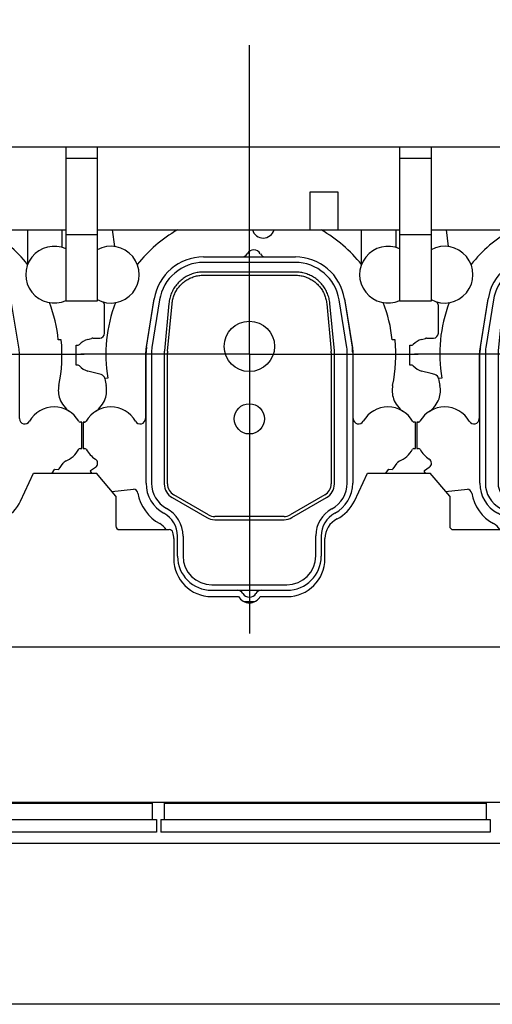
# Model space of a CAD drawing. Header units: millimetres. Extents: x 0 to 1189, y 0 to 841.
# Tile 83 of 106: x 894 to 932, y 215 to 293. Entities that reach past the tile are written whole.
import ezdxf
from ezdxf.enums import TextEntityAlignment as Align

# ---------------------------------------------------------------- set-up
doc = ezdxf.new("R2010")
doc.units = ezdxf.units.MM
doc.header["$LTSCALE"] = 65.395
doc.linetypes.add('CENTER', pattern=[0.6, 0.375, -0.075, 0.075, -0.075])
doc.layers.get('0').update_dxf_attribs({"linetype": 'CONTINUOUS'})
for name, color, linetype in [('1907_210700_40_SIMPLE1_T2_X_PBL1477', 7, 'CONTINUOUS'), ('1907_210700_40_SIMPLE1_T2_X_PBL1485', 7, 'CONTINUOUS'), ('1907_210700_40_SIMPLE1_X_ABL1476', 7, 'CONTINUOUS'), ('1907_210700_40_SIMPLE1_X_ABL1484', 7, 'CONTINUOUS'), ('1907_211000_04_SIMPLE1_T1_X_PBL1395', 7, 'CONTINUOUS'), ('1907_211000_04_SIMPLE1_T1_X_PBL1466', 7, 'CONTINUOUS'), ('1907_211000_04_SIMPLE1_T1_X_PBL1468', 7, 'CONTINUOUS'), ('1907_211000_04_SIMPLE1_X_ABL1394', 7, 'CONTINUOUS'), ('1907_211000_04_SIMPLE1_X_ABL1465', 7, 'CONTINUOUS'), ('1907_211000_04_SIMPLE1_X_ABL1467', 7, 'CONTINUOUS'), ('1997_111200_08_SIMPLE1_A_ABL1341', 7, 'CONTINUOUS'), ('1997_111200_08_SIMPLE1_T7_A_PBL1407', 7, 'CONTINUOUS'), ('1997_111200_08_SIMPLE1_T7_A_PBL1408', 7, 'CONTINUOUS'), ('32097_000000_TLKS_MARKETING_ABL1302', 7, 'CONTINUOUS'), ('32097_030000_TLKS_V_ABL1303', 7, 'CONTINUOUS'), ('32097_100000_TLKS_V_ABL1338', 7, 'CONTINUOUS'), ('32097_111000_01_SIMPLE1_T1_X_PBL1340', 7, 'CONTINUOUS'), ('32097_111000_01_SIMPLE1_X_ABL1339', 7, 'CONTINUOUS'), ('32097_171000_01_SIMPLE1_T1_X_PBL1348', 7, 'CONTINUOUS'), ('32097_171000_01_SIMPLE1_X_ABL1347', 7, 'CONTINUOUS'), ('32097_200000_TLKS_V_ABL1350', 7, 'CONTINUOUS'), ('32097_700000_TLKS_V_ABL1304', 7, 'CONTINUOUS'), ('32097_722000_01_SIMPLE1_T1_X_PBL1308', 7, 'CONTINUOUS'), ('32097_722000_01_SIMPLE1_X_ABL1307', 7, 'CONTINUOUS'), ('top_7_VBL1301', 7, 'CONTINUOUS')]:
    doc.layers.add(name, color=color, linetype=linetype)
doc.styles.get("Standard").update_dxf_attribs({"font": 'txt', "width": 0.6})
doc.dimstyles.new('DIMSTYLE_2', dxfattribs={"dimtxt": 3.5, "dimasz": 3.5, "dimexe": 1.8, "dimexo": 0, "dimgap": 0.875, "dimtad": 1, "dimdec": 0, "dimlfac": 20, "dimdsep": 46, "dimtxsty": 'Standard', "dimblk": '_FILLED', "dimblk1": '_FILLED', "dimblk2": '_FILLED', "dimcen": 0.09, "dimadec": 0, "dimazin": 0, "dimtp": 2, "dimtm": 2, "dimtfac": 1, "dimtdec": 0, "dimtofl": 0, "dimtmove": 0, "dimatfit": 3, "dimldrblk": '_FILLED', "dimfxl": 1, "dimtolj": 1, "dimarcsym": 0})

# ---------------------------------------------------------------- blocks, each defined once
blk = doc.blocks.new('_FILLED')
at = {"color": 0, "linetype": 'ByBlock'}
blk.add_solid([(0, 0), (-1, 0.167), (-1, -0.167)], dxfattribs=at)
blk = doc.blocks.new('*D2')
at = {"color": 2, "linetype": 'Continuous'}
for p, q in [((782.971, 322.352), (694.421, 322.352)), ((696.221, 322.352), (696.221, 268.714)), ((696.221, 215.077), (696.221, 268.714)), ((1075.581, 215.077), (694.421, 215.077))]:
    blk.add_line(p, q, dxfattribs=at)
at = {"color": 2, "linetype": 'Continuous', "xscale": 3.5, "yscale": 3.5, "zscale": 3.5}
for p, rotation in [((696.221, 322.352), 90), ((696.221, 215.077), 270)]:
    blk.add_blockref('_FILLED', p, dxfattribs=dict(at, rotation=rotation))
at = {"color": 2, "linetype": 'Continuous', "width": 0.636905}
blk.add_text('2146', height=3.5, rotation=90, dxfattribs=at).set_placement((695.346, 268.714), align=Align.CENTER)
blk = doc.blocks.new('*D33')
at = {"color": 2, "linetype": 'Continuous'}
for p, q in [((715.499, 276.102), (715.499, 339.823)), ((1116.564, 282.292), (1116.564, 339.823)), ((715.499, 338.023), (916.031, 338.023)), ((1116.564, 338.023), (916.031, 338.023))]:
    blk.add_line(p, q, dxfattribs=at)
at = {"color": 2, "linetype": 'Continuous', "xscale": 3.5, "yscale": 3.5, "zscale": 3.5, "rotation": 180}
blk.add_blockref('_FILLED', (715.499, 338.023), dxfattribs=at)
at = {"color": 2, "linetype": 'Continuous', "xscale": 3.5, "yscale": 3.5, "zscale": 3.5}
blk.add_blockref('_FILLED', (1116.564, 338.023), dxfattribs=at)
at = {"color": 2, "linetype": 'Continuous', "width": 0.636905}
blk.add_text('8021', height=3.5, dxfattribs=at).set_placement((916.031, 338.898), align=Align.CENTER)
blk = doc.blocks.new('32097_722000_01_SIMPLE1_T1_X_PBL1308', base_point=(899.218, 277.614))
at = {"layer": '32097_722000_01_SIMPLE1_T1_X_PBL1308', "color": 7, "linetype": 'Continuous'}
for p, q in [((819.814, 283.122), (1058.289, 283.122)), ((898.039, 283.122), (898.039, 270.864)), ((900.539, 283.122), (900.539, 270.864)), ((924.539, 283.122), (924.539, 270.864)), ((927.039, 283.122), (927.039, 270.864)), ((900.539, 282.194), (898.039, 282.194)), ((927.039, 282.194), (924.539, 282.194)), ((917.404, 279.522), (917.404, 276.522)), ((919.654, 279.522), (917.404, 279.522)), ((919.654, 276.522), (919.654, 279.522)), ((874.039, 276.522), (898.039, 276.522)), ((900.539, 276.13), (898.039, 276.13)), ((900.539, 276.522), (924.539, 276.522)), ((927.039, 276.13), (924.539, 276.13)), ((927.039, 276.522), (951.039, 276.522)), ((900.539, 270.864), (898.039, 270.864)), ((927.039, 270.864), (924.539, 270.864))]:
    blk.add_line(p, q, dxfattribs=at)
blk = doc.blocks.new('32097_722000_01_SIMPLE1_X_ABL1307', base_point=(899.218, 277.614))
at = {"layer": '32097_722000_01_SIMPLE1_T1_X_PBL1308'}
blk.add_blockref('32097_722000_01_SIMPLE1_T1_X_PBL1308', (899.218, 277.614), dxfattribs=at)
blk = doc.blocks.new('32097_700000_TLKS_V_ABL1304', base_point=(897.146, 275.689))
at = {"layer": '32097_722000_01_SIMPLE1_X_ABL1307'}
blk.add_blockref('32097_722000_01_SIMPLE1_X_ABL1307', (899.218, 277.614), dxfattribs=at)
blk = doc.blocks.new('32097_111000_01_SIMPLE1_T1_X_PBL1340', base_point=(941.564, 266.577))
at = {"layer": '32097_111000_01_SIMPLE1_T1_X_PBL1340', "color": 7, "linetype": 'Continuous'}
for p, q in [((1066.014, 231.077), (817.364, 231.077)), ((897.564, 231.077), (897.564, 231.027)), ((901.164, 231.077), (901.164, 231.027)), ((924.064, 231.077), (924.064, 231.027)), ((927.664, 231.077), (927.664, 231.027)), ((947.489, 227.827), (877.739, 227.827))]:
    blk.add_line(p, q, dxfattribs=at)
blk = doc.blocks.new('32097_111000_01_SIMPLE1_X_ABL1339', base_point=(941.564, 266.577))
at = {"layer": '32097_111000_01_SIMPLE1_T1_X_PBL1340'}
blk.add_blockref('32097_111000_01_SIMPLE1_T1_X_PBL1340', (941.564, 266.577), dxfattribs=at)
blk = doc.blocks.new('1997_111200_08_SIMPLE1_T7_A_PBL1407', base_point=(918.652, 229.877))
at = {"layer": '1997_111200_08_SIMPLE1_T7_A_PBL1407', "color": 7, "linetype": 'Continuous'}
for p, q in [((905.877, 231.027), (931.427, 231.027)), ((905.877, 229.727), (905.877, 231.027)), ((931.427, 229.727), (931.427, 231.027)), ((905.577, 229.727), (931.727, 229.727)), ((905.577, 229.727), (905.577, 228.727)), ((931.727, 229.727), (931.727, 228.727)), ((931.727, 228.727), (905.577, 228.727))]:
    blk.add_line(p, q, dxfattribs=at)
blk = doc.blocks.new('1997_111200_08_SIMPLE1_T7_A_PBL1408', base_point=(892.156, 229.877))
at = {"layer": '1997_111200_08_SIMPLE1_T7_A_PBL1408', "color": 7, "linetype": 'Continuous'}
for p, q in [((879.381, 231.027), (904.931, 231.027)), ((879.381, 229.727), (879.381, 231.027)), ((904.931, 229.727), (904.931, 231.027)), ((879.081, 229.727), (905.231, 229.727)), ((879.081, 229.727), (879.081, 228.727)), ((905.231, 229.727), (905.231, 228.727)), ((905.231, 228.727), (879.081, 228.727))]:
    blk.add_line(p, q, dxfattribs=at)
blk = doc.blocks.new('1997_111200_08_SIMPLE1_A_ABL1341', base_point=(950.439, 256.477))
at = {"layer": '1997_111200_08_SIMPLE1_T7_A_PBL1407'}
blk.add_blockref('1997_111200_08_SIMPLE1_T7_A_PBL1407', (918.652, 229.877), dxfattribs=at)
at = {"layer": '1997_111200_08_SIMPLE1_T7_A_PBL1408'}
blk.add_blockref('1997_111200_08_SIMPLE1_T7_A_PBL1408', (892.156, 229.877), dxfattribs=at)
blk = doc.blocks.new('32097_171000_01_SIMPLE1_T1_X_PBL1348', base_point=(941.034, 244.172))
at = {"layer": '32097_171000_01_SIMPLE1_T1_X_PBL1348', "color": 7, "linetype": 'Continuous'}
for p, q in [((894.447, 255.001), (895.478, 257.217)), ((895.478, 257.217), (900.478, 257.217)), ((902.014, 255.387), (900.478, 257.217)), ((920.947, 255.001), (921.978, 257.217)), ((921.978, 257.217), (926.978, 257.217)), ((928.514, 255.387), (926.978, 257.217)), ((902.014, 255.387), (902.014, 253.037)), ((928.514, 255.387), (928.514, 253.037)), ((902.314, 252.737), (906.254, 252.737)), ((928.814, 252.737), (932.754, 252.737)), ((906.614, 252.024), (906.614, 250.427)), ((918.614, 250.427), (918.613, 252.027)), ((909.614, 247.427), (911.748, 247.427)), ((913.479, 247.425), (915.614, 247.427)), ((818.614, 243.427), (1065.114, 243.427)), ((818.614, 231.127), (1065.114, 231.127))]:
    blk.add_line(p, q, dxfattribs=at)
for centre, radius, start, end in [((891.729, 256.271), 3, 296.68435, 334.95479), ((918.229, 256.271), 3, 296.68435, 334.95479), ((920.363, 252.027), 1.75, 116.69959, 180), ((902.314, 253.037), 0.3, 180, 270), ((906.254, 252.437), 0.3, 16.45925, 90), ((904.864, 252.024), 1.75, 0, 16.52627), ((928.814, 253.037), 0.3, 180, 270), ((909.614, 250.427), 3, 180, 270), ((915.614, 250.427), 3, 270, 360), ((912.614, 247.927), 1, 210, 329.88271)]:
    blk.add_arc(centre, radius, start, end, dxfattribs=at)
blk = doc.blocks.new('32097_171000_01_SIMPLE1_X_ABL1347', base_point=(941.034, 244.172))
at = {"layer": '32097_171000_01_SIMPLE1_T1_X_PBL1348'}
blk.add_blockref('32097_171000_01_SIMPLE1_T1_X_PBL1348', (941.034, 244.172), dxfattribs=at)
blk = doc.blocks.new('32097_100000_TLKS_V_ABL1338', base_point=(948.361, 260.202))
at = {"layer": '1997_111200_08_SIMPLE1_A_ABL1341'}
blk.add_blockref('1997_111200_08_SIMPLE1_A_ABL1341', (950.439, 256.477), dxfattribs=at)
at = {"layer": '32097_111000_01_SIMPLE1_X_ABL1339'}
blk.add_blockref('32097_111000_01_SIMPLE1_X_ABL1339', (941.564, 266.577), dxfattribs=at)
at = {"layer": '32097_171000_01_SIMPLE1_X_ABL1347'}
blk.add_blockref('32097_171000_01_SIMPLE1_X_ABL1347', (941.034, 244.172), dxfattribs=at)
blk = doc.blocks.new('1907_211000_04_SIMPLE1_T1_X_PBL1395', base_point=(885.933, 268.325))
at = {"layer": '1907_211000_04_SIMPLE1_T1_X_PBL1395', "color": 2, "linetype": 'CENTER'}
for q in [(886.114, 291.857), (872.725, 266.667), (886.114, 244.794), (899.502, 266.667)]:
    blk.add_line((886.114, 266.667), q, dxfattribs=at)
at = {"layer": '1907_211000_04_SIMPLE1_T1_X_PBL1395', "color": 7, "linetype": 'Continuous'}
for p, q in [((875.232, 276.522), (875.397, 275.2)), ((894.991, 276.522), (894.991, 273.801)), ((897.739, 276.522), (897.739, 275.129)), ((874.614, 268.327), (874.614, 270.527)), ((878.515, 270.862), (877.902, 267.053)), ((894.326, 267.053), (893.713, 270.862)), ((872.364, 265.777), (872.364, 267.377)), ((872.364, 267.377), (872.529, 267.377)), ((873.277, 267.832), (873.583, 267.914)), ((873.687, 267.928), (874.118, 267.928)), ((874.118, 267.928), (874.214, 267.927)), ((874.214, 267.927), (874.234, 267.927)), ((897.675, 267.794), (897.447, 267.794)), ((877.864, 266.577), (877.864, 261.549)), ((894.364, 261.549), (894.364, 266.577)), ((872.529, 265.777), (872.364, 265.777)), ((874.043, 265.116), (873.277, 265.321)), ((874.343, 265.041), (874.043, 265.116)), ((874.887, 264.753), (874.639, 264.718)), ((872.914, 261.277), (872.914, 259.177)), ((873.049, 261.275), (872.914, 261.277)), ((872.916, 261.277), (873.05, 261.277)), ((899.314, 261.277), (899.178, 261.277)), ((899.314, 259.177), (899.314, 261.277)), ((872.914, 259.177), (873.05, 259.177)), ((899.178, 259.177), (899.314, 259.177)), ((897.516, 257.565), (897.837, 258.023)), ((873.507, 257.4), (873.468, 257.368)), ((873.468, 257.368), (873.574, 257.217)), ((873.899, 257.675), (873.507, 257.4)), ((896.95, 257.217), (897.156, 257.511)), ((897.183, 257.524), (897.454, 257.5)), ((875.195, 255.766), (876.927, 255.948)), ((885.682, 247.027), (886.546, 247.027))]:
    blk.add_line(p, q, dxfattribs=at)
for centre, radius, start, end in [((886.114, 266.667), 11.389, 120.0695, 141.39103), ((887.214, 276.777), 0.9, 196.26594, 344.8393), ((886.114, 266.667), 11.389, 38.60897, 59.9305), ((875.114, 272.968), 2.25, 241.38661, 118.61339), ((897.114, 272.968), 2.25, 65.17812, 294.82188), ((874.214, 270.527), 0.4, 0, 43.4402), ((886.114, 266.667), 11.389, 159.00241, 189.67734), ((882.464, 270.227), 4, 168.01522, 170.862), ((889.764, 270.227), 4, 9.138, 11.98774), ((886.114, 266.667), 11.389, 5.67822, 20.99759), ((874.214, 268.327), 0.4, 272.86509, 360), ((872.529, 267.504), 0.127, 270, 319.48005), ((873.614, 266.577), 1.3, 105, 139.48005), ((873.687, 267.524), 0.404, 90, 104.99125), ((886.114, 266.577), 11.625, 348.08034, 6.00988), ((880.864, 266.577), 3, 170.862, 180), ((891.364, 266.577), 3, 0, 9.138), ((872.529, 265.649), 0.127, 40.51995, 90), ((873.614, 266.577), 1.3, 220.51995, 255), ((874.245, 264.654), 0.399, 9.20128, 75.75669), ((886.114, 266.577), 11.625, 189.20282, 191.91966), ((872.783, 263.78), 1.997, 340.71857, 11.4446), ((899.445, 263.78), 1.997, 168.5554, 199.2161), ((872.771, 263.784), 2.009, 303.37034, 340.71857), ((899.462, 263.788), 2.016, 199.27959, 236.59964), ((875.114, 260.227), 2.25, 29.71134, 150.39754), ((897.114, 260.227), 2.25, 29.65319, 150.36526), ((873.049, 261.4), 0.125, 270, 330.39754), ((873.05, 261.402), 0.125, 270, 316.80081), ((877.439, 261.549), 0.425, 209.14951, 360), ((894.789, 261.549), 0.425, 180.08023, 330.36526), ((899.178, 261.402), 0.125, 209.64323, 270), ((873.05, 259.052), 0.125, 29.65126, 89.97708), ((875.114, 260.227), 2.25, 209.65126, 236.96926), ((897.114, 260.227), 2.25, 293.42113, 330.34857), ((899.178, 259.052), 0.125, 90.02292, 150.34857), ((873.669, 258.004), 0.401, 305, 56.97183), ((898.165, 257.794), 0.4, 113.01573, 145), ((898.742, 256.817), 1.529, 115.81176, 123.64796), ((897.181, 257.494), 0.03, 85, 144.90037), ((897.698, 257.327), 0.3, 127.44434, 144.63443), ((876.877, 255.56), 0.392, 9.89203, 82.58871), ((880.614, 256.212), 3.402, 189.89203, 241.74055), ((878.364, 252.026), 1.35, 32.58046, 61.74055)]:
    blk.add_arc(centre, radius, start, end, dxfattribs=at)
blk = doc.blocks.new('1907_211000_04_SIMPLE1_X_ABL1394', base_point=(885.933, 268.325))
at = {"layer": '1907_211000_04_SIMPLE1_T1_X_PBL1395'}
blk.add_blockref('1907_211000_04_SIMPLE1_T1_X_PBL1395', (885.933, 268.325), dxfattribs=at)
blk = doc.blocks.new('1907_211000_04_SIMPLE1_T1_X_PBL1466', base_point=(912.433, 267.924))
at = {"layer": '1907_211000_04_SIMPLE1_T1_X_PBL1466', "color": 2, "linetype": 'CENTER'}
for q in [(912.614, 291.355), (899.225, 266.667), (912.614, 244.493), (926.002, 266.667)]:
    blk.add_line((912.614, 266.667), q, dxfattribs=at)
at = {"layer": '1907_211000_04_SIMPLE1_T1_X_PBL1466', "color": 7, "linetype": 'Continuous'}
for p, q in [((901.732, 276.522), (901.897, 275.2)), ((921.491, 276.522), (921.491, 273.801)), ((924.239, 276.522), (924.239, 275.129)), ((901.114, 268.327), (901.114, 270.527)), ((905.015, 270.862), (904.402, 267.053)), ((920.826, 267.053), (920.213, 270.862)), ((898.864, 265.777), (898.864, 267.377)), ((898.864, 267.377), (899.029, 267.377)), ((899.777, 267.832), (900.083, 267.914)), ((900.187, 267.928), (900.618, 267.928)), ((900.618, 267.928), (900.714, 267.927)), ((900.714, 267.927), (900.734, 267.927)), ((924.175, 267.794), (923.947, 267.794)), ((904.364, 266.577), (904.364, 261.549)), ((920.864, 261.549), (920.864, 266.577)), ((899.029, 265.777), (898.864, 265.777)), ((900.543, 265.116), (899.777, 265.321)), ((900.843, 265.041), (900.543, 265.116)), ((901.387, 264.753), (901.139, 264.718)), ((899.414, 261.277), (899.414, 259.177)), ((899.549, 261.275), (899.414, 261.277)), ((899.416, 261.277), (899.55, 261.277)), ((925.814, 261.277), (925.678, 261.277)), ((925.814, 259.177), (925.814, 261.277)), ((899.414, 259.177), (899.55, 259.177)), ((925.678, 259.177), (925.814, 259.177)), ((924.016, 257.565), (924.337, 258.023)), ((900.007, 257.4), (899.968, 257.368)), ((899.968, 257.368), (900.074, 257.217)), ((900.399, 257.675), (900.007, 257.4)), ((923.45, 257.217), (923.656, 257.511)), ((923.683, 257.524), (923.954, 257.5)), ((901.695, 255.766), (903.427, 255.948)), ((912.182, 247.027), (913.046, 247.027))]:
    blk.add_line(p, q, dxfattribs=at)
for centre, radius, start, end in [((912.614, 266.667), 11.389, 120.0695, 141.39103), ((913.714, 276.777), 0.9, 196.26594, 344.8393), ((912.614, 266.667), 11.389, 38.60897, 59.9305), ((901.614, 272.968), 2.25, 241.38661, 118.61339), ((923.614, 272.968), 2.25, 65.17812, 294.82188), ((900.714, 270.527), 0.4, 0, 43.4402), ((912.614, 266.667), 11.389, 159.00241, 189.67734), ((908.964, 270.227), 4, 168.01522, 170.862), ((916.264, 270.227), 4, 9.138, 11.98774), ((912.614, 266.667), 11.389, 5.67822, 20.99759), ((900.714, 268.327), 0.4, 272.86509, 360), ((899.029, 267.504), 0.127, 270, 319.48005), ((900.114, 266.577), 1.3, 105, 139.48005), ((900.187, 267.524), 0.404, 90, 104.99125), ((912.614, 266.577), 11.625, 348.08034, 6.00988), ((907.364, 266.577), 3, 170.862, 180), ((917.864, 266.577), 3, 0, 9.138), ((899.029, 265.649), 0.127, 40.51995, 90), ((900.114, 266.577), 1.3, 220.51995, 255), ((900.745, 264.654), 0.399, 9.20128, 75.75669), ((912.614, 266.577), 11.625, 189.20282, 191.91966), ((899.283, 263.78), 1.997, 340.71857, 11.4446), ((925.945, 263.78), 1.997, 168.5554, 199.2161), ((899.271, 263.784), 2.009, 303.37034, 340.71857), ((925.962, 263.788), 2.016, 199.27959, 236.59964), ((901.614, 260.227), 2.25, 29.71134, 150.39754), ((923.614, 260.227), 2.25, 29.65319, 150.36526), ((899.549, 261.4), 0.125, 270, 330.39754), ((899.55, 261.402), 0.125, 270, 316.80081), ((903.939, 261.549), 0.425, 209.14951, 360), ((921.289, 261.549), 0.425, 180.08023, 330.36526), ((925.678, 261.402), 0.125, 209.64323, 270), ((899.55, 259.052), 0.125, 29.65126, 89.97708), ((901.614, 260.227), 2.25, 209.65126, 236.96926), ((923.614, 260.227), 2.25, 293.42113, 330.34857), ((925.678, 259.052), 0.125, 90.02292, 150.34857), ((900.169, 258.004), 0.401, 305, 56.97183), ((924.665, 257.794), 0.4, 113.01573, 145), ((925.242, 256.817), 1.529, 115.81176, 123.64796), ((923.681, 257.494), 0.03, 85, 144.90037), ((924.198, 257.327), 0.3, 127.44434, 144.63443), ((903.377, 255.56), 0.392, 9.89203, 82.58871), ((907.114, 256.212), 3.402, 189.89203, 241.74055), ((904.864, 252.026), 1.35, 32.58046, 61.74055)]:
    blk.add_arc(centre, radius, start, end, dxfattribs=at)
blk = doc.blocks.new('1907_211000_04_SIMPLE1_X_ABL1465', base_point=(912.433, 267.924))
at = {"layer": '1907_211000_04_SIMPLE1_T1_X_PBL1466'}
blk.add_blockref('1907_211000_04_SIMPLE1_T1_X_PBL1466', (912.433, 267.924), dxfattribs=at)
blk = doc.blocks.new('1907_211000_04_SIMPLE1_T1_X_PBL1468', base_point=(938.933, 267.97))
at = {"layer": '1907_211000_04_SIMPLE1_T1_X_PBL1468', "color": 2, "linetype": 'CENTER'}
for q in [(939.114, 291.271), (925.725, 266.667), (952.502, 266.667), (939.114, 244.67)]:
    blk.add_line((939.114, 266.667), q, dxfattribs=at)
at = {"layer": '1907_211000_04_SIMPLE1_T1_X_PBL1468', "color": 7, "linetype": 'Continuous'}
for p, q in [((928.232, 276.522), (928.397, 275.2)), ((947.991, 276.522), (947.991, 273.801)), ((950.739, 276.522), (950.739, 275.129)), ((927.614, 268.327), (927.614, 270.527)), ((931.515, 270.862), (930.902, 267.053)), ((947.326, 267.053), (946.713, 270.862)), ((925.364, 267.377), (925.529, 267.377)), ((925.364, 265.777), (925.364, 267.377)), ((926.277, 267.832), (926.583, 267.914)), ((926.687, 267.928), (927.118, 267.928)), ((927.118, 267.928), (927.214, 267.927)), ((927.214, 267.927), (927.234, 267.927)), ((950.675, 267.794), (950.447, 267.794)), ((930.864, 266.577), (930.864, 261.549)), ((947.364, 261.549), (947.364, 266.577)), ((925.529, 265.777), (925.364, 265.777)), ((927.043, 265.116), (926.277, 265.321)), ((927.343, 265.041), (927.043, 265.116)), ((927.887, 264.753), (927.639, 264.718)), ((926.049, 261.275), (925.914, 261.277)), ((925.914, 261.277), (925.914, 259.177)), ((925.916, 261.277), (926.05, 261.277)), ((952.314, 261.277), (952.178, 261.277)), ((952.314, 259.177), (952.314, 261.277)), ((925.914, 259.177), (926.05, 259.177)), ((952.178, 259.177), (952.314, 259.177)), ((950.516, 257.565), (950.837, 258.023)), ((926.507, 257.4), (926.468, 257.368)), ((926.468, 257.368), (926.574, 257.217)), ((926.899, 257.675), (926.507, 257.4)), ((949.95, 257.217), (950.156, 257.511)), ((950.183, 257.524), (950.454, 257.5)), ((928.195, 255.766), (929.927, 255.948)), ((938.682, 247.027), (939.546, 247.027))]:
    blk.add_line(p, q, dxfattribs=at)
for centre, radius, start, end in [((939.114, 266.667), 11.389, 120.0695, 141.39103), ((940.214, 276.777), 0.9, 196.26594, 344.8393), ((939.114, 266.667), 11.389, 38.60897, 59.9305), ((928.114, 272.968), 2.25, 241.38661, 118.61339), ((950.114, 272.968), 2.25, 65.17812, 294.82188), ((927.214, 270.527), 0.4, 0, 43.4402), ((939.114, 266.667), 11.389, 159.00241, 189.67734), ((935.464, 270.227), 4, 168.01522, 170.862), ((942.764, 270.227), 4, 9.138, 11.98774), ((939.114, 266.667), 11.389, 5.67822, 20.99759), ((927.214, 268.327), 0.4, 272.86509, 360), ((925.529, 267.504), 0.127, 270, 319.48005), ((926.614, 266.577), 1.3, 105, 139.48005), ((926.687, 267.524), 0.404, 90, 104.99125), ((939.114, 266.577), 11.625, 348.08034, 6.00988), ((933.864, 266.577), 3, 170.862, 180), ((944.364, 266.577), 3, 0, 9.138), ((925.529, 265.649), 0.127, 40.51995, 90), ((926.614, 266.577), 1.3, 220.51995, 255), ((927.245, 264.654), 0.399, 9.20128, 75.75669), ((939.114, 266.577), 11.625, 189.20282, 191.91966), ((925.783, 263.78), 1.997, 340.71857, 11.4446), ((952.445, 263.78), 1.997, 168.5554, 199.2161), ((925.771, 263.784), 2.009, 303.37034, 340.71857), ((952.462, 263.788), 2.016, 199.27959, 236.59964), ((928.114, 260.227), 2.25, 29.71134, 150.39754), ((950.114, 260.227), 2.25, 29.65319, 150.36526), ((926.049, 261.4), 0.125, 270, 330.39754), ((926.05, 261.402), 0.125, 270, 316.80081), ((930.439, 261.549), 0.425, 209.14951, 360), ((947.789, 261.549), 0.425, 180.08023, 330.36526), ((952.178, 261.402), 0.125, 209.64323, 270), ((926.05, 259.052), 0.125, 29.65126, 89.97708), ((928.114, 260.227), 2.25, 209.65126, 236.96926), ((950.114, 260.227), 2.25, 293.42113, 330.34857), ((952.178, 259.052), 0.125, 90.02292, 150.34857), ((926.669, 258.004), 0.401, 305, 56.97183), ((951.165, 257.794), 0.4, 113.01573, 145), ((951.742, 256.817), 1.529, 115.81176, 123.64796), ((950.181, 257.494), 0.03, 85, 144.90037), ((950.698, 257.327), 0.3, 127.44434, 144.63443), ((929.877, 255.56), 0.392, 9.89203, 82.58871), ((933.614, 256.212), 3.402, 189.89203, 241.74055), ((931.364, 252.026), 1.35, 32.58046, 61.74055)]:
    blk.add_arc(centre, radius, start, end, dxfattribs=at)
blk = doc.blocks.new('1907_211000_04_SIMPLE1_X_ABL1467', base_point=(938.933, 267.97))
at = {"layer": '1907_211000_04_SIMPLE1_T1_X_PBL1468'}
blk.add_blockref('1907_211000_04_SIMPLE1_T1_X_PBL1468', (938.933, 267.97), dxfattribs=at)
blk = doc.blocks.new('1907_210700_40_SIMPLE1_T2_X_PBL1477', base_point=(912.614, 261.152))
at = {"layer": '1907_210700_40_SIMPLE1_T2_X_PBL1477', "color": 7, "linetype": 'Continuous'}
for p, q in [((908.963, 274.377), (916.264, 274.377)), ((916.237, 273.944), (908.991, 273.944)), ((916.266, 273.179), (908.962, 273.179)), ((908.965, 272.924), (916.262, 272.924)), ((904.451, 267.248), (905.064, 271.054)), ((905.486, 270.959), (904.879, 267.179)), ((906.224, 270.688), (905.868, 266.918)), ((906.122, 266.894), (906.477, 270.66)), ((918.751, 270.66), (919.106, 266.894)), ((919.359, 266.918), (919.004, 270.688)), ((920.349, 267.179), (919.741, 270.959)), ((920.163, 271.054), (920.787, 267.175)), ((904.414, 256.415), (904.414, 266.78)), ((904.846, 266.774), (904.846, 256.431)), ((905.862, 266.777), (905.862, 256.363)), ((906.116, 256.365), (906.116, 266.777)), ((919.112, 266.777), (919.112, 256.365)), ((919.366, 256.363), (919.366, 266.777)), ((920.382, 256.431), (920.382, 266.774)), ((920.814, 266.78), (920.814, 256.415)), ((909.364, 253.913), (906.616, 255.5)), ((918.612, 255.5), (915.863, 253.913)), ((906.487, 255.281), (909.238, 253.692)), ((915.989, 253.692), (918.741, 255.281)), ((909.863, 253.524), (915.364, 253.524)), ((915.363, 253.779), (909.864, 253.779)), ((906.914, 250.626), (906.914, 252.227)), ((907.346, 252.232), (907.346, 250.659)), ((917.882, 250.659), (917.882, 252.246)), ((918.314, 252.227), (918.314, 250.626)), ((909.613, 247.927), (915.614, 247.927)), ((909.646, 248.359), (915.582, 248.359))]:
    blk.add_line(p, q, dxfattribs=at)
for centre, radius in [((912.614, 267.277), 2), ((912.614, 261.527), 1.2)]:
    blk.add_circle(centre, radius, dxfattribs=at)
for centre, radius, start, end in [((908.963, 270.427), 3.949, 89.99974, 170.86196), ((912.011, 274.877), 0.5, 270.00507, 329.99971), ((912.964, 274.327), 0.6, 30.00551, 149.99449), ((913.917, 274.877), 0.5, 210.00028, 269.99494), ((916.264, 270.427), 3.949, 9.13796, 89.99974), ((908.991, 270.395), 3.549, 90, 170.862), ((916.237, 270.395), 3.549, 9.14064, 90), ((907.363, 266.78), 2.95, 170.862, 180), ((907.396, 266.774), 2.55, 170.862, 180), ((917.832, 266.774), 2.55, 0, 9.14064), ((907.361, 266.777), 1.5, 174.60161, 179.99245), ((907.366, 266.776), 1.25, 174.59898, 179.99012), ((917.862, 266.776), 1.25, 0.00988, 5.40102), ((917.866, 266.777), 1.5, 0.00755, 5.39839), ((917.864, 266.78), 2.95, 359.99784, 7.70393), ((907.113, 256.415), 2.7, 180, 241.66582), ((907.131, 256.431), 2.285, 180, 241.53788), ((907.112, 256.363), 1.25, 180.00029, 239.99951), ((907.116, 256.365), 1, 179.99716, 240.00159), ((918.112, 256.365), 1, 299.99841, 0.00284), ((918.116, 256.363), 1.25, 300.00049, 359.99971), ((918.063, 256.431), 2.318, 298.29843, 360), ((918.114, 256.415), 2.7, 298.33418, 360), ((904.855, 252.227), 2.059, 0, 61.66582), ((904.855, 252.232), 2.491, 0, 61.53788), ((909.864, 254.779), 1, 240.00051, 270.00189), ((915.363, 254.779), 1, 269.99955, 300.00092), ((920.317, 252.246), 2.435, 118.29843, 180), ((920.373, 252.227), 2.059, 118.33418, 180), ((909.863, 254.774), 1.25, 239.99997, 269.99917), ((915.364, 254.774), 1.25, 269.99968, 299.99888), ((909.613, 250.626), 2.7, 180, 270), ((909.646, 250.659), 2.3, 180, 270), ((915.582, 250.659), 2.3, 270, 360), ((915.614, 250.626), 2.7, 270, 360), ((911.661, 247.427), 0.5, 30.00029, 89.99493), ((912.614, 247.977), 0.6, 210.00551, 329.99449), ((913.567, 247.427), 0.5, 90.00508, 149.99972)]:
    blk.add_arc(centre, radius, start, end, dxfattribs=at)
for points, knots in [([(908.962, 273.179), (908.894, 273.179), (908.758, 273.174), (908.557, 273.151), (908.357, 273.114), (908.16, 273.062), (907.968, 272.996), (907.782, 272.916), (907.602, 272.822), (907.429, 272.715), (907.264, 272.596), (907.109, 272.465), (906.964, 272.322), (906.83, 272.17), (906.707, 272.008), (906.597, 271.837), (906.5, 271.659), (906.416, 271.474), (906.345, 271.283), (906.29, 271.088), (906.248, 270.889), (906.23, 270.755), (906.224, 270.688)], [0, 0, 0, 0, 0.050008, 0.100012, 0.150016, 0.200017, 0.250017, 0.300015, 0.350012, 0.400009, 0.450005, 0.5, 0.549995, 0.599991, 0.649988, 0.699985, 0.749983, 0.799983, 0.849984, 0.899988, 0.949992, 1, 1, 1, 1]), ([(906.477, 270.66), (906.483, 270.721), (906.499, 270.842), (906.536, 271.023), (906.587, 271.201), (906.651, 271.374), (906.727, 271.543), (906.816, 271.705), (906.916, 271.86), (907.027, 272.007), (907.15, 272.146), (907.281, 272.275), (907.423, 272.394), (907.572, 272.503), (907.729, 272.6), (907.893, 272.685), (908.063, 272.758), (908.238, 272.819), (908.417, 272.866), (908.598, 272.9), (908.782, 272.92), (908.904, 272.924), (908.965, 272.924)], [0, 0, 0, 0, 0.049755, 0.099722, 0.149799, 0.199884, 0.249908, 0.299908, 0.349929, 0.399961, 0.449986, 0.500003, 0.550021, 0.600046, 0.650078, 0.700099, 0.750098, 0.800123, 0.850209, 0.900284, 0.950248, 1, 1, 1, 1]), ([(916.262, 272.924), (916.323, 272.924), (916.446, 272.92), (916.63, 272.9), (916.811, 272.866), (916.99, 272.819), (917.165, 272.758), (917.334, 272.685), (917.498, 272.6), (917.656, 272.503), (917.805, 272.394), (917.946, 272.275), (918.078, 272.146), (918.2, 272.007), (918.312, 271.86), (918.412, 271.705), (918.501, 271.543), (918.577, 271.374), (918.641, 271.201), (918.692, 271.023), (918.729, 270.842), (918.745, 270.721), (918.751, 270.66)], [0, 0, 0, 0, 0.049755, 0.099722, 0.149799, 0.199884, 0.249908, 0.299908, 0.349929, 0.399961, 0.449986, 0.500003, 0.550021, 0.600046, 0.650078, 0.700099, 0.750098, 0.800123, 0.850209, 0.900284, 0.950248, 1, 1, 1, 1]), ([(919.004, 270.688), (918.997, 270.755), (918.98, 270.889), (918.938, 271.088), (918.882, 271.283), (918.812, 271.474), (918.728, 271.659), (918.631, 271.837), (918.52, 272.008), (918.398, 272.17), (918.264, 272.322), (918.119, 272.465), (917.963, 272.596), (917.799, 272.715), (917.626, 272.822), (917.446, 272.916), (917.259, 272.996), (917.067, 273.062), (916.871, 273.114), (916.671, 273.151), (916.469, 273.174), (916.334, 273.179), (916.266, 273.179)], [0, 0, 0, 0, 0.050008, 0.100012, 0.150016, 0.200017, 0.250017, 0.300015, 0.350012, 0.400009, 0.450005, 0.5, 0.549995, 0.599991, 0.649988, 0.699985, 0.749983, 0.799983, 0.849984, 0.899988, 0.949992, 1, 1, 1, 1])]:
    blk.add_open_spline(points, degree=3, knots=knots, dxfattribs=at)
blk = doc.blocks.new('1907_210700_40_SIMPLE1_X_ABL1476', base_point=(912.614, 261.152))
at = {"layer": '1907_210700_40_SIMPLE1_T2_X_PBL1477'}
blk.add_blockref('1907_210700_40_SIMPLE1_T2_X_PBL1477', (912.614, 261.152), dxfattribs=at)
blk = doc.blocks.new('1907_210700_40_SIMPLE1_T2_X_PBL1485', base_point=(939.114, 261.152))
at = {"layer": '1907_210700_40_SIMPLE1_T2_X_PBL1485', "color": 7, "linetype": 'Continuous'}
for p, q in [((935.463, 274.377), (942.764, 274.377)), ((942.737, 273.944), (935.491, 273.944)), ((942.766, 273.179), (935.462, 273.179)), ((935.465, 272.924), (942.762, 272.924)), ((930.951, 267.248), (931.564, 271.054)), ((931.986, 270.959), (931.379, 267.179)), ((932.724, 270.688), (932.368, 266.918)), ((932.622, 266.894), (932.977, 270.66)), ((945.251, 270.66), (945.606, 266.894)), ((945.859, 266.918), (945.504, 270.688)), ((946.849, 267.179), (946.241, 270.959)), ((946.663, 271.054), (947.287, 267.175)), ((930.914, 256.415), (930.914, 266.78)), ((931.346, 266.774), (931.346, 256.431)), ((932.362, 266.777), (932.362, 256.363)), ((932.616, 256.365), (932.616, 266.777)), ((945.612, 266.777), (945.612, 256.365)), ((945.866, 256.363), (945.866, 266.777)), ((946.882, 256.431), (946.882, 266.774)), ((947.314, 266.78), (947.314, 256.415)), ((935.864, 253.913), (933.116, 255.5)), ((945.112, 255.5), (942.363, 253.913)), ((932.987, 255.281), (935.738, 253.692)), ((942.489, 253.692), (945.241, 255.281)), ((936.363, 253.524), (941.864, 253.524)), ((941.863, 253.779), (936.364, 253.779)), ((933.414, 250.626), (933.414, 252.227)), ((933.846, 252.232), (933.846, 250.659)), ((944.382, 250.659), (944.382, 252.246)), ((944.814, 252.227), (944.814, 250.626)), ((936.113, 247.927), (942.114, 247.927)), ((936.146, 248.359), (942.082, 248.359))]:
    blk.add_line(p, q, dxfattribs=at)
for centre, radius in [((939.114, 267.277), 2), ((939.114, 261.527), 1.2)]:
    blk.add_circle(centre, radius, dxfattribs=at)
for centre, radius, start, end in [((935.463, 270.427), 3.949, 89.99974, 170.86196), ((938.511, 274.877), 0.5, 270.00507, 329.99971), ((939.464, 274.327), 0.6, 30.00551, 149.99449), ((940.417, 274.877), 0.5, 210.00028, 269.99494), ((942.764, 270.427), 3.949, 9.13796, 89.99974), ((935.491, 270.395), 3.549, 90, 170.862), ((942.737, 270.395), 3.549, 9.14064, 90), ((933.863, 266.78), 2.95, 170.862, 180), ((933.896, 266.774), 2.55, 170.862, 180), ((944.332, 266.774), 2.55, 0, 9.14064), ((933.861, 266.777), 1.5, 174.60161, 179.99245), ((933.866, 266.776), 1.25, 174.59898, 179.99012), ((944.362, 266.776), 1.25, 0.00988, 5.40102), ((944.366, 266.777), 1.5, 0.00755, 5.39839), ((944.364, 266.78), 2.95, 359.99784, 7.70393), ((933.613, 256.415), 2.7, 180, 241.66582), ((933.631, 256.431), 2.285, 180, 241.53788), ((933.612, 256.363), 1.25, 180.00029, 239.99951), ((933.616, 256.365), 1, 179.99716, 240.00159), ((944.612, 256.365), 1, 299.99841, 0.00284), ((944.616, 256.363), 1.25, 300.00049, 359.99971), ((944.563, 256.431), 2.318, 298.29843, 360), ((944.614, 256.415), 2.7, 298.33418, 360), ((931.355, 252.227), 2.059, 0, 61.66582), ((931.355, 252.232), 2.491, 0, 61.53788), ((936.364, 254.779), 1, 240.00051, 270.00189), ((941.863, 254.779), 1, 269.99955, 300.00092), ((946.817, 252.246), 2.435, 118.29843, 180), ((946.873, 252.227), 2.059, 118.33418, 180), ((936.363, 254.774), 1.25, 239.99997, 269.99917), ((941.864, 254.774), 1.25, 269.99968, 299.99888), ((936.113, 250.626), 2.7, 180, 270), ((936.146, 250.659), 2.3, 180, 270), ((942.082, 250.659), 2.3, 270, 360), ((942.114, 250.626), 2.7, 270, 360), ((938.161, 247.427), 0.5, 30.00029, 89.99493), ((939.114, 247.977), 0.6, 210.00551, 329.99449), ((940.067, 247.427), 0.5, 90.00508, 149.99972)]:
    blk.add_arc(centre, radius, start, end, dxfattribs=at)
for points, knots in [([(935.462, 273.179), (935.394, 273.179), (935.258, 273.174), (935.057, 273.151), (934.857, 273.114), (934.66, 273.062), (934.468, 272.996), (934.282, 272.916), (934.102, 272.822), (933.929, 272.715), (933.764, 272.596), (933.609, 272.465), (933.464, 272.322), (933.33, 272.17), (933.207, 272.008), (933.097, 271.837), (933, 271.659), (932.916, 271.474), (932.845, 271.283), (932.79, 271.088), (932.748, 270.889), (932.73, 270.755), (932.724, 270.688)], [0, 0, 0, 0, 0.050008, 0.100012, 0.150016, 0.200017, 0.250017, 0.300015, 0.350012, 0.400009, 0.450005, 0.5, 0.549995, 0.599991, 0.649988, 0.699985, 0.749983, 0.799983, 0.849984, 0.899988, 0.949992, 1, 1, 1, 1]), ([(932.977, 270.66), (932.983, 270.721), (932.999, 270.842), (933.036, 271.023), (933.087, 271.201), (933.151, 271.374), (933.227, 271.543), (933.316, 271.705), (933.416, 271.86), (933.527, 272.007), (933.65, 272.146), (933.781, 272.275), (933.923, 272.394), (934.072, 272.503), (934.229, 272.6), (934.393, 272.685), (934.563, 272.758), (934.738, 272.819), (934.917, 272.866), (935.098, 272.9), (935.282, 272.92), (935.404, 272.924), (935.465, 272.924)], [0, 0, 0, 0, 0.049755, 0.099722, 0.149799, 0.199884, 0.249908, 0.299908, 0.349929, 0.399961, 0.449986, 0.500003, 0.550021, 0.600046, 0.650078, 0.700099, 0.750098, 0.800123, 0.850209, 0.900284, 0.950248, 1, 1, 1, 1]), ([(942.762, 272.924), (942.823, 272.924), (942.946, 272.92), (943.13, 272.9), (943.311, 272.866), (943.49, 272.819), (943.665, 272.758), (943.834, 272.685), (943.998, 272.6), (944.156, 272.503), (944.305, 272.394), (944.446, 272.275), (944.578, 272.146), (944.7, 272.007), (944.812, 271.86), (944.912, 271.705), (945.001, 271.543), (945.077, 271.374), (945.141, 271.201), (945.192, 271.023), (945.229, 270.842), (945.245, 270.721), (945.251, 270.66)], [0, 0, 0, 0, 0.049755, 0.099722, 0.149799, 0.199884, 0.249908, 0.299908, 0.349929, 0.399961, 0.449986, 0.500003, 0.550021, 0.600046, 0.650078, 0.700099, 0.750098, 0.800123, 0.850209, 0.900284, 0.950248, 1, 1, 1, 1]), ([(945.504, 270.688), (945.497, 270.755), (945.48, 270.889), (945.438, 271.088), (945.382, 271.283), (945.312, 271.474), (945.228, 271.659), (945.131, 271.837), (945.02, 272.008), (944.898, 272.17), (944.764, 272.322), (944.619, 272.465), (944.463, 272.596), (944.299, 272.715), (944.126, 272.822), (943.946, 272.916), (943.759, 272.996), (943.567, 273.062), (943.371, 273.114), (943.171, 273.151), (942.969, 273.174), (942.834, 273.179), (942.766, 273.179)], [0, 0, 0, 0, 0.050008, 0.100012, 0.150016, 0.200017, 0.250017, 0.300015, 0.350012, 0.400009, 0.450005, 0.5, 0.549995, 0.599991, 0.649988, 0.699985, 0.749983, 0.799983, 0.849984, 0.899988, 0.949992, 1, 1, 1, 1])]:
    blk.add_open_spline(points, degree=3, knots=knots, dxfattribs=at)
blk = doc.blocks.new('1907_210700_40_SIMPLE1_X_ABL1484', base_point=(939.114, 261.152))
at = {"layer": '1907_210700_40_SIMPLE1_T2_X_PBL1485'}
blk.add_blockref('1907_210700_40_SIMPLE1_T2_X_PBL1485', (939.114, 261.152), dxfattribs=at)
blk = doc.blocks.new('32097_200000_TLKS_V_ABL1350', base_point=(938.913, 268.129))
at = {"layer": '1907_210700_40_SIMPLE1_X_ABL1476'}
blk.add_blockref('1907_210700_40_SIMPLE1_X_ABL1476', (912.614, 261.152), dxfattribs=at)
at = {"layer": '1907_210700_40_SIMPLE1_X_ABL1484'}
blk.add_blockref('1907_210700_40_SIMPLE1_X_ABL1484', (939.114, 261.152), dxfattribs=at)
at = {"layer": '1907_211000_04_SIMPLE1_X_ABL1394'}
blk.add_blockref('1907_211000_04_SIMPLE1_X_ABL1394', (885.933, 268.325), dxfattribs=at)
at = {"layer": '1907_211000_04_SIMPLE1_X_ABL1465'}
blk.add_blockref('1907_211000_04_SIMPLE1_X_ABL1465', (912.433, 267.924), dxfattribs=at)
at = {"layer": '1907_211000_04_SIMPLE1_X_ABL1467'}
blk.add_blockref('1907_211000_04_SIMPLE1_X_ABL1467', (938.933, 267.97), dxfattribs=at)
blk = doc.blocks.new('32097_030000_TLKS_V_ABL1303', base_point=(916.521, 266.857))
at = {"layer": '32097_100000_TLKS_V_ABL1338'}
blk.add_blockref('32097_100000_TLKS_V_ABL1338', (948.361, 260.202), dxfattribs=at)
at = {"layer": '32097_200000_TLKS_V_ABL1350'}
blk.add_blockref('32097_200000_TLKS_V_ABL1350', (938.913, 268.129), dxfattribs=at)
at = {"layer": '32097_700000_TLKS_V_ABL1304'}
blk.add_blockref('32097_700000_TLKS_V_ABL1304', (897.146, 275.689), dxfattribs=at)
blk = doc.blocks.new('32097_000000_TLKS_MARKETING_ABL1302', base_point=(922.946, 268.286))
at = {"layer": '32097_030000_TLKS_V_ABL1303'}
blk.add_blockref('32097_030000_TLKS_V_ABL1303', (916.521, 266.857), dxfattribs=at)
blk = doc.blocks.new('TOP_7_VBL1301', base_point=(914.531, 266.577))
at = {"layer": '32097_000000_TLKS_MARKETING_ABL1302'}
blk.add_blockref('32097_000000_TLKS_MARKETING_ABL1302', (922.946, 268.286), dxfattribs=at)

msp = doc.modelspace()

# ---------------------------------------------------------------- block references
at = {"layer": 'top_7_VBL1301'}
msp.add_blockref('TOP_7_VBL1301', (914.53137, 266.57668), dxfattribs=at)

# ---------------------------------------------------------------- dimensions: what is measured, and where the dimension line sits
at = {"color": 2, "linetype": 'Continuous'}
for base, p1, p2, angle, picture, middle in [((715.49887, 338.02254), (1116.56379, 282.29237), (715.49887, 276.10169), 180, '*D33', (915.698, 338.02254)), ((696.2214462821, 215.0766770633), (782.9713682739, 322.3516770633), (1075.5805781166, 215.0766770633), 270, '*D2', (696.2214462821, 268.3808110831))]:
    dim = msp.add_linear_dim(base=base, p1=p1, p2=p2, angle=angle, dimstyle='DIMSTYLE_2', dxfattribs=at)
    dim.commit()
    dim.dimension.update_dxf_attribs({"geometry": picture, "text_midpoint": middle, "dimtype": 160})

doc.saveas('drawing.dxf')
